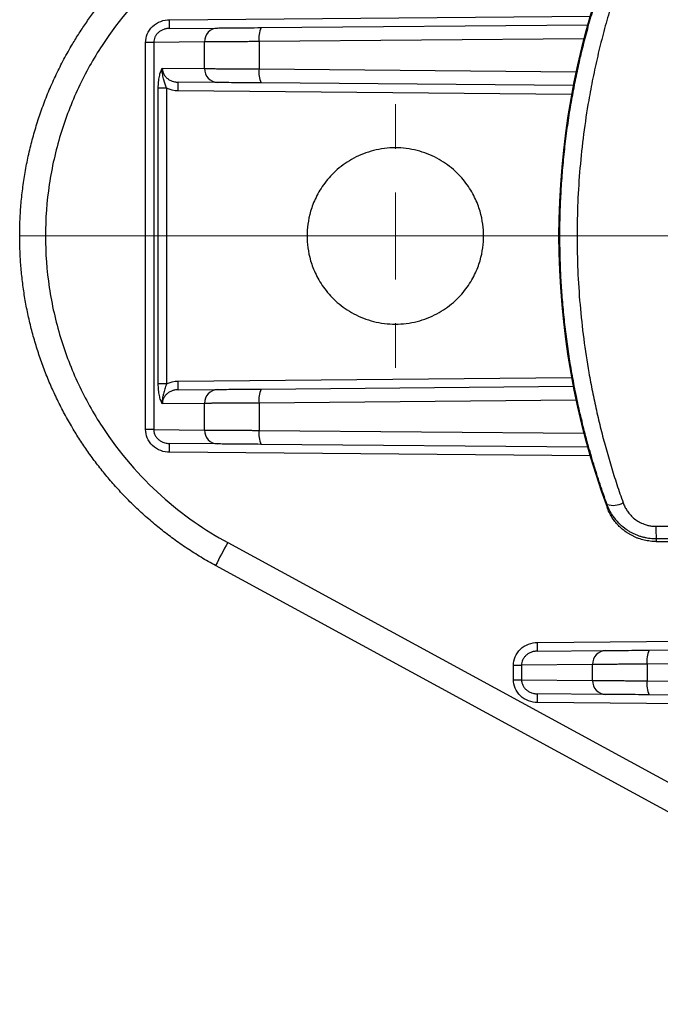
# Model space of a CAD drawing. Header units: millimetres. Extents: x 5 to 597, y 5 to 415.
# Tile 72 of 138: x 285.19 to 292.52, y 251.56 to 262.84. Entities that reach past the tile are written whole.
import ezdxf

# ---------------------------------------------------------------- set-up
doc = ezdxf.new("R2010")
doc.units = ezdxf.units.MM
doc.linetypes.add('CENTERX2', pattern=[20.32, 12.7, -2.54, 2.54, -2.54])

# ---------------------------------------------------------------- blocks, each defined once
blk = doc.blocks.new('SW_CENTERMARKSYMBOL_5')
at = {"color": 0, "linetype": 'Continuous', "lineweight": 18}
for p, q in [((0, 1), (0, 1.51)), ((0, 0), (0, 0.5)), ((-1, 0), (-1.51, 0)), ((0, 0), (-0.5, 0)), ((0, 0), (0, -0.5)), ((0, 0), (0.5, 0)), ((1, 0), (1.51, 0)), ((0, -1), (0, -1.51))]:
    blk.add_line(p, q, dxfattribs=at)

msp = doc.modelspace()

# ---------------------------------------------------------------- linework, layer by layer
at = {"color": 8, "linetype": 'Continuous', "lineweight": 25}
for p, q in [((286.9052, 262.8367), (291.7191, 262.8787)), ((291.6474, 262.6183), (287.9294, 262.5858)), ((287.9294, 262.2723), (291.5581, 262.2406)), ((291.5066, 261.9813), (287.0018, 262.0206)), ((287.0018, 258.6975), (291.5066, 258.7368)), ((291.5581, 258.4775), (287.9294, 258.4458)), ((287.9294, 258.1323), (291.6474, 258.0998)), ((291.7191, 257.8394), (286.9052, 257.8814)), ((291.1159, 255.7034), (296.5283, 255.7506)), ((296.5235, 254.9675), (291.1159, 255.0147))]:
    msp.add_line(p, q, dxfattribs=at)
at = {"color": 7, "linetype": 'Continuous', "lineweight": 25}
for p, q in [((286.9044, 262.7367), (287.455, 262.7415)), ((287.9545, 262.7458), (291.6905, 262.7784)), ((286.6309, 258.1417), (286.6309, 262.5764)), ((286.7237, 262.5764), (286.6309, 262.5764)), ((287.3051, 262.5815), (286.7237, 262.5764)), ((286.7237, 262.5764), (286.7237, 258.1417)), ((287.3051, 262.2766), (287.3051, 262.5815)), ((287.9294, 262.5858), (287.9294, 262.2723)), ((286.8219, 262.2808), (287.3051, 262.2766)), ((287.455, 262.1166), (287.0018, 262.1206)), ((286.7759, 258.6644), (286.7759, 262.0537)), ((286.8696, 262.0537), (286.7759, 262.0537)), ((286.8696, 262.0537), (286.8696, 258.6644)), ((291.5255, 262.0811), (287.9545, 262.1123)), ((286.8696, 258.6644), (286.7759, 258.6644)), ((287.9545, 258.6058), (291.5255, 258.637)), ((287.0018, 258.5975), (287.455, 258.6015)), ((287.3051, 258.4415), (286.8219, 258.4373)), ((287.3051, 258.1366), (287.3051, 258.4415)), ((287.9294, 258.4458), (287.9294, 258.1323)), ((286.7237, 258.1417), (286.6309, 258.1417)), ((286.7237, 258.1417), (287.3051, 258.1366)), ((287.455, 257.9766), (286.9044, 257.9814)), ((291.6905, 257.9397), (287.9545, 257.9723)), ((292.4731, 257.0335), (292.6334, 257.0335)), ((287.5707, 256.8465), (296.7943, 251.8214)), ((292.4754, 256.859), (292.6918, 256.859)), ((292.6367, 256.889), (292.4763, 256.889)), ((296.656, 251.558), (287.4324, 256.5831)), ((291.115, 255.6034), (291.8962, 255.6102)), ((292.3957, 255.6146), (295.8041, 255.6443)), ((295.7791, 255.4843), (292.3707, 255.4546)), ((290.8415, 255.2749), (290.8415, 255.4432)), ((290.8415, 255.4432), (290.9344, 255.4432)), ((291.7463, 255.4502), (290.9344, 255.4432)), ((290.9344, 255.4432), (290.9344, 255.2749)), ((291.7463, 255.2679), (291.7463, 255.4502)), ((292.3707, 255.4546), (292.3707, 255.2635)), ((290.8415, 255.2749), (290.9344, 255.2749)), ((290.9344, 255.2749), (291.7463, 255.2679)), ((292.3707, 255.2635), (295.7791, 255.2337)), ((291.8962, 255.1079), (291.115, 255.1147)), ((295.8041, 255.0738), (292.3957, 255.1035))]:
    msp.add_line(p, q, dxfattribs=at)
at = {"color": 7, "linetype": 'CENTERX2', "lineweight": 18}
msp.add_line((285.1896, 260.359), (331.1923, 260.359), dxfattribs=at)
at = {"color": 7, "linetype": 'Continuous', "lineweight": 25, "flags": 128}
for points in [[(291.9126, 257.2518), (291.9128, 257.2704), (291.913, 257.2851)], [(292.4763, 256.889), (292.4758, 256.8722), (292.4754, 256.859)]]:
    msp.add_lwpolyline(points, dxfattribs=at)
at = {"color": 7, "linetype": 'Continuous', "lineweight": 25}
for centre, radius, start, end in [((300.3605, 260.359), 9.0013, 159.80567, 200.19433), ((285.472, 262.7992), 1.4338, 357.50153, 1.49854), ((287.4607, 262.5858), 0.1557, 92.13173, 181.6045), ((288.1908, 262.6269), 0.2646, 153.29471, 188.93535), ((287.4607, 262.2722), 0.1557, 178.3955, 267.86827), ((288.1908, 262.2312), 0.2646, 171.06465, 206.70529), ((284.1368, 262.0706), 2.8654, 359.0002, 0.9998), ((284.1368, 258.6475), 2.8654, 359.0002, 0.9998), ((287.4607, 258.4458), 0.1557, 92.13173, 181.6045), ((288.1908, 258.4869), 0.2646, 153.29471, 188.93535), ((287.4607, 258.1322), 0.1557, 178.3955, 267.86827), ((288.1908, 258.0912), 0.2646, 171.06465, 206.70529), ((285.472, 257.9189), 1.4338, 358.50146, 2.49847), ((291.9855, 257.5012), 0.2279, 251.45503, 299.43645), ((294.45, 257.0058), 1.9771, 179.19843, 183.38818), ((291.7874, 254.465), 4.8428, 150.54325, 154.06392), ((289.6826, 255.6659), 1.4338, 357.50153, 1.49854), ((291.902, 255.4546), 0.1557, 92.13173, 181.6045), ((292.6321, 255.4957), 0.2646, 153.29471, 188.93535), ((291.902, 255.2635), 0.1557, 178.3955, 267.86827), ((292.6321, 255.2224), 0.2646, 171.06465, 206.70529), ((289.6826, 255.0522), 1.4338, 358.50146, 2.49847)]:
    msp.add_arc(centre, radius, start, end, dxfattribs=at)
for points, knots in [([(285.1896, 260.359), (285.1897, 260.3903), (285.1901, 260.4529), (285.1933, 260.5468), (285.1984, 260.6408), (285.2057, 260.7349), (285.215, 260.829), (285.2263, 260.923), (285.2398, 261.017), (285.2554, 261.1109), (285.2731, 261.2046), (285.293, 261.298), (285.3149, 261.3912), (285.339, 261.4841), (285.3652, 261.5766), (285.3935, 261.6687), (285.4239, 261.7603), (285.4564, 261.8514), (285.4911, 261.9419), (285.5278, 262.0318), (285.5667, 262.121), (285.6077, 262.2095), (285.6507, 262.2972), (285.6958, 262.3841), (285.743, 262.4701), (285.8009, 262.5702), (285.8712, 262.684), (285.956, 262.8109), (286.0464, 262.9365), (286.1428, 263.0604), (286.245, 263.1824), (286.3532, 263.3022), (286.4673, 263.4193), (286.5875, 263.5335), (286.7136, 263.6444), (286.8457, 263.7516), (286.9836, 263.8548), (287.1275, 263.9536), (287.277, 264.0479), (287.3804, 264.1059), (287.4324, 264.135)], [0, 0, 0, 0, 0.0203407, 0.0407242, 0.0611505, 0.0816196, 0.1021316, 0.1226863, 0.1432839, 0.1639243, 0.1846075, 0.2053335, 0.2261024, 0.2469141, 0.2677686, 0.288666, 0.3096062, 0.3305892, 0.3516151, 0.3726839, 0.3937954, 0.4149499, 0.4361471, 0.4573873, 0.4786703, 0.4999961, 0.5326203, 0.5657199, 0.5992949, 0.6333454, 0.6678713, 0.7028726, 0.7383494, 0.7743017, 0.8107294, 0.8476326, 0.8850112, 0.9228654, 0.9611949, 1, 1, 1, 1]), ([(287.5707, 263.8716), (287.3136, 263.7315), (287.0547, 263.5537), (286.5634, 263.1118), (286.3313, 262.8473), (286.0334, 262.3899), (285.9425, 262.2275), (285.7824, 261.8859), (285.7132, 261.7067), (285.6006, 261.336), (285.5573, 261.1445), (285.4991, 260.755), (285.4843, 260.557), (285.4843, 260.1611), (285.4991, 259.9631), (285.5573, 259.5736), (285.6006, 259.3821), (285.7132, 259.0114), (285.7824, 258.8322), (285.9425, 258.4906), (286.0334, 258.3282), (286.3313, 257.8708), (286.5634, 257.6063), (287.0547, 257.1644), (287.3136, 256.9865), (287.5707, 256.8465)], [0, 0, 0, 0, 0.125, 0.125, 0.25, 0.25, 0.3125, 0.3125, 0.375, 0.375, 0.4375, 0.4375, 0.5, 0.5, 0.5625, 0.5625, 0.625, 0.625, 0.6875, 0.6875, 0.75, 0.75, 0.875, 0.875, 1, 1, 1, 1]), ([(291.3732, 260.359), (291.3734, 260.3991), (291.3737, 260.4793), (291.3762, 260.5997), (291.3802, 260.7201), (291.3858, 260.8405), (291.3931, 260.961), (291.4019, 261.0814), (291.4124, 261.2019), (291.4246, 261.3223), (291.4383, 261.4426), (291.4537, 261.5628), (291.4707, 261.683), (291.4893, 261.803), (291.5151, 261.9552), (291.5499, 262.1397), (291.5962, 262.356), (291.648, 262.5722), (291.7055, 262.7884), (291.7688, 263.0041), (291.8375, 263.2195), (291.8878, 263.3616), (291.913, 263.433)], [0, 0, 0, 0, 0.0379719, 0.0759799, 0.1140279, 0.1521196, 0.1902587, 0.228449, 0.266694, 0.3049977, 0.3433635, 0.3817952, 0.4202965, 0.4588708, 0.4975219, 0.5675788, 0.6381776, 0.7093388, 0.7810824, 0.8534278, 0.9263942, 1, 1, 1, 1]), ([(292.0975, 263.4154), (292.0832, 263.3745), (292.0544, 263.2928), (292.0136, 263.1694), (291.9743, 263.0456), (291.937, 262.9213), (291.9014, 262.7966), (291.8676, 262.6715), (291.8357, 262.546), (291.8055, 262.4201), (291.7771, 262.2938), (291.7506, 262.1672), (291.7258, 262.0402), (291.6644, 261.6998), (291.592, 261.1402), (291.5585, 260.3559), (291.5925, 259.5702), (291.6699, 258.9777), (291.7447, 258.5769), (291.7904, 258.3615), (291.8412, 258.1472), (291.8973, 257.934), (291.9587, 257.7221), (292.0249, 257.5112), (292.0733, 257.3723), (292.0975, 257.3027)], [0, 0, 0, 0, 0.0212493, 0.0424324, 0.0635529, 0.0846145, 0.1056208, 0.1265755, 0.1474823, 0.168345, 0.1891674, 0.2099532, 0.2307063, 0.2514305, 0.3761765, 0.5002754, 0.6250399, 0.7504708, 0.7857475, 0.8211167, 0.8565972, 0.8922074, 0.9279659, 0.9638908, 1, 1, 1, 1]), ([(286.6309, 262.5764), (286.6309, 262.6069), (286.6368, 262.6398), (286.6635, 262.7036), (286.6844, 262.7342), (286.7378, 262.7849), (286.7703, 262.8049), (286.8378, 262.8305), (286.8728, 262.8364), (286.9052, 262.8367)], [0, 0, 0, 0, 0.25, 0.25, 0.5, 0.5, 0.75, 0.75, 1, 1, 1, 1]), ([(286.9044, 262.7367), (286.8973, 262.7364), (286.8841, 262.7359), (286.8658, 262.7329), (286.8507, 262.7293), (286.8298, 262.7225), (286.8042, 262.7106), (286.7755, 262.6897), (286.7524, 262.6647), (286.7358, 262.6362), (286.7256, 262.6065), (286.7243, 262.5864), (286.7237, 262.5764)], [0, 0, 0, 0, 0.0802803, 0.1497653, 0.2084543, 0.2563489, 0.3987535, 0.5239296, 0.6548736, 0.776526, 0.8896201, 1, 1, 1, 1]), ([(287.455, 262.7415), (287.4727, 262.7416), (287.4978, 262.7418), (287.5624, 262.7424), (287.6018, 262.7428), (287.6913, 262.7435), (287.7414, 262.744), (287.8461, 262.7449), (287.9007, 262.7454), (287.9545, 262.7458)], [0, 0, 0, 0, 0.25, 0.25, 0.5, 0.5, 0.75, 0.75, 1, 1, 1, 1]), ([(287.9294, 262.5858), (287.9164, 262.5857), (287.8904, 262.5856), (287.8522, 262.5853), (287.815, 262.585), (287.7789, 262.5848), (287.744, 262.5846), (287.7103, 262.5843), (287.6778, 262.5841), (287.6465, 262.5839), (287.6166, 262.5837), (287.588, 262.5835), (287.5607, 262.5833), (287.5347, 262.5831), (287.5101, 262.583), (287.4869, 262.5828), (287.4649, 262.5826), (287.4443, 262.5825), (287.425, 262.5824), (287.4069, 262.5822), (287.3901, 262.5821), (287.3745, 262.582), (287.3602, 262.5819), (287.3469, 262.5818), (287.3349, 262.5817), (287.3239, 262.5816), (287.3139, 262.5815), (287.308, 262.5815), (287.3051, 262.5815)], [0, 0, 0, 0, 0.0464301, 0.0922227, 0.1373778, 0.1818955, 0.2257757, 0.2690185, 0.3116238, 0.3535916, 0.3949219, 0.4356148, 0.4756702, 0.515088, 0.5538684, 0.5920113, 0.6295167, 0.6663846, 0.7026149, 0.7382078, 0.7731631, 0.807481, 0.8411613, 0.8742041, 0.9066094, 0.9383771, 0.9695073, 1, 1, 1, 1]), ([(286.7759, 262.0537), (286.7759, 262.0773), (286.777, 262.1004), (286.7813, 262.1453), (286.7845, 262.1669), (286.7926, 262.2063), (286.7976, 262.2245), (286.8088, 262.256), (286.8153, 262.2696), (286.8219, 262.2808)], [0, 0, 0, 0, 0.25, 0.25, 0.5, 0.5, 0.75, 0.75, 1, 1, 1, 1]), ([(286.8696, 262.0537), (286.8598, 262.0824), (286.8504, 262.1124), (286.8357, 262.1639), (286.8305, 262.1824), (286.8222, 262.2252), (286.8185, 262.2503), (286.8219, 262.2808)], [0, 0, 0, 0, 0.5, 0.5, 0.75, 0.75, 1, 1, 1, 1]), ([(286.8219, 262.2808), (286.8221, 262.2752), (286.8225, 262.2637), (286.8258, 262.2466), (286.8311, 262.2296), (286.8387, 262.2129), (286.8484, 262.1969), (286.8604, 262.1817), (286.8775, 262.1646), (286.9021, 262.1466), (286.9322, 262.1326), (286.966, 262.1228), (286.9886, 262.1214), (287.0018, 262.1206)], [0, 0, 0, 0, 0.0631511, 0.1276236, 0.1936556, 0.2614687, 0.3312675, 0.4032397, 0.4775566, 0.6025347, 0.7446913, 0.8508256, 1, 1, 1, 1]), ([(287.3051, 262.2766), (287.3096, 262.2766), (287.3189, 262.2765), (287.3355, 262.2764), (287.3545, 262.2763), (287.3762, 262.2761), (287.4008, 262.2759), (287.4282, 262.2757), (287.4587, 262.2755), (287.4922, 262.2753), (287.5288, 262.275), (287.5686, 262.2747), (287.6115, 262.2744), (287.6574, 262.2741), (287.7064, 262.2738), (287.7583, 262.2734), (287.813, 262.2731), (287.8702, 262.2727), (287.9095, 262.2724), (287.9294, 262.2723)], [0, 0, 0, 0, 0.0468958, 0.0952827, 0.1451607, 0.1965298, 0.2493899, 0.303741, 0.3595831, 0.4169161, 0.47574, 0.5360548, 0.5978605, 0.661157, 0.7259442, 0.7922221, 0.8599908, 0.9292501, 1, 1, 1, 1]), ([(287.9545, 262.1123), (287.9007, 262.1127), (287.8461, 262.1132), (287.7414, 262.1141), (287.6913, 262.1146), (287.6018, 262.1153), (287.5624, 262.1157), (287.4978, 262.1162), (287.4727, 262.1165), (287.455, 262.1166)], [0, 0, 0, 0, 0.25, 0.25, 0.5, 0.5, 0.75, 0.75, 1, 1, 1, 1]), ([(290.4996, 260.359), (290.4996, 260.4432), (290.4893, 260.5384), (290.4441, 260.6936), (290.4239, 260.7472), (290.3709, 260.856), (290.338, 260.9112), (290.2572, 261.0189), (290.2093, 261.0715), (290.0981, 261.1685), (290.0347, 261.2129), (289.8949, 261.2875), (289.8185, 261.3176), (289.6578, 261.3584), (289.5737, 261.369), (289.4054, 261.369), (289.3213, 261.3584), (289.1606, 261.3176), (289.0842, 261.2875), (288.9444, 261.2129), (288.881, 261.1685), (288.7698, 261.0715), (288.722, 261.0189), (288.6412, 260.9112), (288.6082, 260.856), (288.5552, 260.7472), (288.535, 260.6936), (288.4898, 260.5384), (288.4796, 260.4432), (288.4796, 260.359)], [0, 0, 0, 0, 0.125, 0.125, 0.1875, 0.1875, 0.25, 0.25, 0.3125, 0.3125, 0.375, 0.375, 0.4375, 0.4375, 0.5, 0.5, 0.5625, 0.5625, 0.625, 0.625, 0.6875, 0.6875, 0.75, 0.75, 0.8125, 0.8125, 0.875, 0.875, 1, 1, 1, 1]), ([(287.4324, 256.5831), (287.4042, 256.5987), (287.348, 256.6297), (287.2654, 256.6785), (287.1844, 256.7287), (287.105, 256.7804), (287.0274, 256.8334), (286.9514, 256.8877), (286.8771, 256.9432), (286.8045, 257), (286.7336, 257.0579), (286.6645, 257.1169), (286.5971, 257.1769), (286.5314, 257.2378), (286.4675, 257.2997), (286.4053, 257.3624), (286.3448, 257.4259), (286.2861, 257.4902), (286.2291, 257.5551), (286.1738, 257.6207), (286.1202, 257.6869), (286.0684, 257.7537), (286.0182, 257.8209), (285.9697, 257.8886), (285.9229, 257.9567), (285.8778, 258.0251), (285.8343, 258.0938), (285.7749, 258.1917), (285.7022, 258.3201), (285.62, 258.481), (285.5448, 258.6445), (285.4767, 258.8105), (285.4159, 258.9785), (285.3623, 259.1482), (285.3159, 259.3193), (285.2767, 259.4916), (285.2448, 259.6646), (285.22, 259.8382), (285.2025, 260.0119), (285.1916, 260.1856), (285.1902, 260.3013), (285.1896, 260.359)], [0, 0, 0, 0, 0.02095492, 0.04177198, 0.06245118, 0.08299254, 0.10339604, 0.1236617, 0.1437895, 0.16377945, 0.18363156, 0.20334581, 0.22292222, 0.24236079, 0.2616615, 0.28082438, 0.29984941, 0.31873659, 0.33748594, 0.35609744, 0.37457111, 0.39290693, 0.41110492, 0.42916507, 0.44708739, 0.46487187, 0.48251852, 0.50002733, 0.53936219, 0.57855108, 0.61759404, 0.65649106, 0.69524217, 0.73384738, 0.77230671, 0.81062017, 0.84878778, 0.88680955, 0.9246855, 0.96241564, 1, 1, 1, 1]), ([(288.4796, 260.359), (288.4796, 260.2749), (288.4898, 260.1797), (288.535, 260.0245), (288.5552, 259.9709), (288.6082, 259.8621), (288.6412, 259.8069), (288.722, 259.6992), (288.7698, 259.6466), (288.881, 259.5496), (288.9444, 259.5051), (289.0842, 259.4306), (289.1606, 259.4005), (289.3213, 259.3597), (289.4054, 259.349), (289.5737, 259.349), (289.6578, 259.3597), (289.8185, 259.4005), (289.8949, 259.4306), (290.0347, 259.5051), (290.0981, 259.5496), (290.2093, 259.6466), (290.2572, 259.6992), (290.338, 259.8069), (290.3709, 259.8621), (290.4239, 259.9709), (290.4441, 260.0245), (290.4893, 260.1797), (290.4996, 260.2749), (290.4996, 260.359)], [0, 0, 0, 0, 0.125, 0.125, 0.1875, 0.1875, 0.25, 0.25, 0.3125, 0.3125, 0.375, 0.375, 0.4375, 0.4375, 0.5, 0.5, 0.5625, 0.5625, 0.625, 0.625, 0.6875, 0.6875, 0.75, 0.75, 0.8125, 0.8125, 0.875, 0.875, 1, 1, 1, 1]), ([(291.913, 257.2851), (291.8994, 257.3233), (291.8721, 257.3995), (291.8332, 257.5144), (291.7958, 257.6295), (291.7601, 257.7447), (291.726, 257.8601), (291.6936, 257.9756), (291.6627, 258.0912), (291.6335, 258.2068), (291.6059, 258.3225), (291.5799, 258.4382), (291.5555, 258.5538), (291.5327, 258.6695), (291.5048, 258.821), (291.4739, 259.009), (291.4428, 259.2336), (291.4174, 259.4586), (291.3976, 259.6837), (291.3836, 259.9089), (291.3749, 260.134), (291.3738, 260.2841), (291.3732, 260.359)], [0, 0, 0, 0, 0.0394515, 0.0787174, 0.1178007, 0.1567041, 0.1954304, 0.2339827, 0.2723638, 0.3105767, 0.3486245, 0.3865102, 0.4242369, 0.4618077, 0.4992258, 0.5714208, 0.6433573, 0.7150592, 0.7865502, 0.8578544, 0.9289962, 1, 1, 1, 1]), ([(286.8219, 258.4373), (286.8152, 258.4486), (286.8088, 258.4621), (286.7976, 258.4936), (286.7926, 258.5118), (286.7845, 258.5512), (286.7813, 258.5728), (286.777, 258.6177), (286.7759, 258.6408), (286.7759, 258.6644)], [0, 0, 0, 0, 0.25, 0.25, 0.5, 0.5, 0.75, 0.75, 1, 1, 1, 1]), ([(286.8696, 258.6644), (286.8694, 258.6638), (286.8689, 258.6626), (286.8681, 258.6602), (286.8667, 258.656), (286.8639, 258.6475), (286.8585, 258.6307), (286.8511, 258.6068), (286.8427, 258.5787), (286.8338, 258.5474), (286.8256, 258.5131), (286.8199, 258.4751), (286.8212, 258.4498), (286.8219, 258.4373)], [0, 0, 0, 0, 0.0078138, 0.0156498, 0.0313035, 0.0625531, 0.124929, 0.2497786, 0.3743309, 0.4998039, 0.6727931, 0.8376558, 1, 1, 1, 1]), ([(287.0018, 258.5975), (286.9947, 258.5973), (286.9815, 258.5967), (286.9634, 258.5938), (286.9483, 258.5901), (286.9275, 258.5834), (286.9021, 258.5715), (286.8734, 258.5505), (286.8505, 258.5255), (286.8339, 258.4971), (286.8238, 258.4674), (286.8225, 258.4472), (286.8219, 258.4373)], [0, 0, 0, 0, 0.0800535, 0.149341, 0.2078616, 0.2556168, 0.3977554, 0.5228321, 0.6538563, 0.7757526, 0.8892036, 1, 1, 1, 1]), ([(287.455, 258.6015), (287.4727, 258.6016), (287.4978, 258.6018), (287.5624, 258.6024), (287.6018, 258.6028), (287.6913, 258.6035), (287.7414, 258.604), (287.8461, 258.6049), (287.9007, 258.6054), (287.9545, 258.6058)], [0, 0, 0, 0, 0.25, 0.25, 0.5, 0.5, 0.75, 0.75, 1, 1, 1, 1]), ([(287.9294, 258.4458), (287.9164, 258.4457), (287.8904, 258.4456), (287.8522, 258.4453), (287.815, 258.445), (287.7789, 258.4448), (287.744, 258.4446), (287.7103, 258.4443), (287.6778, 258.4441), (287.6465, 258.4439), (287.6166, 258.4437), (287.588, 258.4435), (287.5607, 258.4433), (287.5347, 258.4431), (287.5101, 258.443), (287.4869, 258.4428), (287.4649, 258.4426), (287.4443, 258.4425), (287.425, 258.4424), (287.4069, 258.4422), (287.3901, 258.4421), (287.3745, 258.442), (287.3602, 258.4419), (287.3469, 258.4418), (287.3349, 258.4417), (287.3239, 258.4416), (287.3139, 258.4415), (287.308, 258.4415), (287.3051, 258.4415)], [0, 0, 0, 0, 0.0464301, 0.0922227, 0.1373778, 0.1818955, 0.2257757, 0.2690185, 0.3116238, 0.3535916, 0.3949219, 0.4356148, 0.4756702, 0.515088, 0.5538684, 0.5920113, 0.6295167, 0.6663846, 0.7026149, 0.7382078, 0.7731631, 0.807481, 0.8411613, 0.8742041, 0.9066094, 0.9383771, 0.9695073, 1, 1, 1, 1]), ([(286.9052, 257.8814), (286.8728, 257.8817), (286.8378, 257.8876), (286.7703, 257.9132), (286.7378, 257.9332), (286.6844, 257.9839), (286.6635, 258.0145), (286.6368, 258.0783), (286.6309, 258.1112), (286.6309, 258.1417)], [0, 0, 0, 0, 0.25, 0.25, 0.5, 0.5, 0.75, 0.75, 1, 1, 1, 1]), ([(286.7237, 258.1417), (286.7239, 258.136), (286.7243, 258.1245), (286.7276, 258.1074), (286.733, 258.0904), (286.7405, 258.0738), (286.7503, 258.0577), (286.7623, 258.0426), (286.7795, 258.0254), (286.8042, 258.0075), (286.8345, 257.9934), (286.8685, 257.9837), (286.8911, 257.9823), (286.9044, 257.9814)], [0, 0, 0, 0, 0.0629116, 0.1271537, 0.1929765, 0.2606128, 0.3302772, 0.402166, 0.4764582, 0.6015358, 0.7439575, 0.8504001, 1, 1, 1, 1]), ([(287.3051, 258.1366), (287.3096, 258.1366), (287.3189, 258.1365), (287.3355, 258.1364), (287.3545, 258.1363), (287.3762, 258.1361), (287.4008, 258.1359), (287.4282, 258.1357), (287.4587, 258.1355), (287.4922, 258.1353), (287.5288, 258.135), (287.5686, 258.1347), (287.6115, 258.1344), (287.6574, 258.1341), (287.7064, 258.1338), (287.7583, 258.1334), (287.813, 258.1331), (287.8702, 258.1327), (287.9095, 258.1324), (287.9294, 258.1323)], [0, 0, 0, 0, 0.0468958, 0.0952827, 0.1451607, 0.1965298, 0.2493899, 0.303741, 0.3595831, 0.4169161, 0.47574, 0.5360548, 0.5978605, 0.661157, 0.7259442, 0.7922221, 0.8599908, 0.9292501, 1, 1, 1, 1]), ([(287.9545, 257.9723), (287.9007, 257.9727), (287.8461, 257.9732), (287.7414, 257.9741), (287.6913, 257.9746), (287.6018, 257.9753), (287.5624, 257.9757), (287.4978, 257.9762), (287.4727, 257.9765), (287.455, 257.9766)], [0, 0, 0, 0, 0.25, 0.25, 0.5, 0.5, 0.75, 0.75, 1, 1, 1, 1]), ([(292.4763, 256.889), (292.4648, 256.8892), (292.4414, 256.8896), (292.4062, 256.8928), (292.3707, 256.898), (292.3351, 256.9056), (292.2996, 256.9154), (292.2645, 256.9275), (292.2298, 256.9419), (292.1959, 256.9585), (292.163, 256.9774), (292.1176, 257.0074), (292.0605, 257.0543), (292.0089, 257.1118), (291.9698, 257.1677), (291.939, 257.2206), (291.9222, 257.2623), (291.913, 257.2851)], [0, 0, 0, 0, 0.0471336, 0.0950766, 0.143773, 0.1931589, 0.2431634, 0.293709, 0.3447125, 0.3960861, 0.4477381, 0.4995745, 0.6185557, 0.7492325, 0.8148202, 0.8989687, 1, 1, 1, 1]), ([(292.0975, 257.3027), (292.1004, 257.295), (292.1061, 257.2798), (292.1164, 257.2577), (292.1278, 257.2362), (292.1405, 257.2154), (292.1614, 257.1853), (292.1934, 257.1481), (292.2404, 257.1081), (292.2929, 257.0756), (292.344, 257.0542), (292.3906, 257.0416), (292.4316, 257.0347), (292.4592, 257.0339), (292.4731, 257.0335)], [0, 0, 0, 0, 0.050532, 0.100707, 0.1506928, 0.200659, 0.2507756, 0.3763346, 0.5006402, 0.6259436, 0.7503049, 0.833837, 0.9167281, 1, 1, 1, 1]), ([(292.4754, 256.859), (292.4639, 256.8592), (292.441, 256.8596), (292.4069, 256.8627), (292.373, 256.8675), (292.3396, 256.8743), (292.3068, 256.8829), (292.2749, 256.8932), (292.2439, 256.9052), (292.214, 256.9187), (292.1853, 256.9336), (292.1579, 256.9497), (292.1243, 256.9718), (292.0852, 257.0021), (292.0421, 257.0427), (292.0022, 257.0886), (291.9668, 257.1391), (291.936, 257.1936), (291.9204, 257.2323), (291.9126, 257.2518)], [0, 0, 0, 0, 0.0470124, 0.0940049, 0.1408814, 0.1875462, 0.2339055, 0.279868, 0.3253461, 0.3702569, 0.4145222, 0.45807, 0.5008342, 0.5795689, 0.66074, 0.7438982, 0.8285346, 0.9140953, 1, 1, 1, 1]), ([(290.8415, 255.4432), (290.8415, 255.4737), (290.8474, 255.5066), (290.8741, 255.5703), (290.895, 255.601), (290.9485, 255.6517), (290.9809, 255.6716), (291.0485, 255.6973), (291.0834, 255.7031), (291.1159, 255.7034)], [0, 0, 0, 0, 0.25, 0.25, 0.5, 0.5, 0.75, 0.75, 1, 1, 1, 1]), ([(291.115, 255.6034), (291.1079, 255.6031), (291.0947, 255.6026), (291.0765, 255.5997), (291.0614, 255.596), (291.0404, 255.5893), (291.0149, 255.5774), (290.9861, 255.5564), (290.9631, 255.5314), (290.9464, 255.503), (290.9362, 255.4733), (290.935, 255.4531), (290.9344, 255.4432)], [0, 0, 0, 0, 0.0802803, 0.1497653, 0.2084543, 0.2563489, 0.3987535, 0.5239296, 0.6548736, 0.776526, 0.8896201, 1, 1, 1, 1]), ([(291.8962, 255.6102), (291.914, 255.6104), (291.9391, 255.6106), (292.0036, 255.6112), (292.0431, 255.6115), (292.1326, 255.6123), (292.1826, 255.6127), (292.2873, 255.6136), (292.3419, 255.6141), (292.3957, 255.6146)], [0, 0, 0, 0, 0.25, 0.25, 0.5, 0.5, 0.75, 0.75, 1, 1, 1, 1]), ([(292.3707, 255.4546), (292.3576, 255.4545), (292.3317, 255.4543), (292.2935, 255.4541), (292.2563, 255.4538), (292.2202, 255.4536), (292.1853, 255.4533), (292.1515, 255.4531), (292.119, 255.4529), (292.0878, 255.4527), (292.0579, 255.4525), (292.0292, 255.4523), (292.0019, 255.4521), (291.976, 255.4519), (291.9514, 255.4517), (291.9281, 255.4515), (291.9062, 255.4514), (291.8856, 255.4512), (291.8662, 255.4511), (291.8482, 255.451), (291.8314, 255.4509), (291.8158, 255.4507), (291.8014, 255.4506), (291.7882, 255.4505), (291.7761, 255.4505), (291.7651, 255.4504), (291.7551, 255.4503), (291.7492, 255.4503), (291.7463, 255.4502)], [0, 0, 0, 0, 0.0464301, 0.0922227, 0.1373778, 0.1818955, 0.2257757, 0.2690185, 0.3116238, 0.3535916, 0.3949219, 0.4356148, 0.4756702, 0.515088, 0.5538684, 0.5920113, 0.6295167, 0.6663846, 0.7026149, 0.7382078, 0.7731631, 0.807481, 0.8411613, 0.8742041, 0.9066094, 0.9383771, 0.9695073, 1, 1, 1, 1]), ([(291.1159, 255.0147), (291.0834, 255.015), (291.0485, 255.0208), (290.9809, 255.0465), (290.9485, 255.0664), (290.895, 255.1171), (290.8741, 255.1478), (290.8474, 255.2115), (290.8415, 255.2444), (290.8415, 255.2749)], [0, 0, 0, 0, 0.25, 0.25, 0.5, 0.5, 0.75, 0.75, 1, 1, 1, 1]), ([(290.9344, 255.2749), (290.9346, 255.2693), (290.935, 255.2578), (290.9383, 255.2407), (290.9436, 255.2237), (290.9512, 255.207), (290.961, 255.191), (290.973, 255.1758), (290.9902, 255.1587), (291.0149, 255.1407), (291.0451, 255.1267), (291.0792, 255.1169), (291.1018, 255.1155), (291.115, 255.1147)], [0, 0, 0, 0, 0.0629116, 0.1271537, 0.1929765, 0.2606128, 0.3302772, 0.402166, 0.4764582, 0.6015358, 0.7439575, 0.8504001, 1, 1, 1, 1]), ([(291.7463, 255.2679), (291.7509, 255.2678), (291.7601, 255.2678), (291.7767, 255.2676), (291.7958, 255.2675), (291.8175, 255.2673), (291.842, 255.2672), (291.8695, 255.267), (291.8999, 255.2667), (291.9334, 255.2665), (291.9701, 255.2662), (292.0098, 255.266), (292.0527, 255.2657), (292.0987, 255.2654), (292.1477, 255.265), (292.1996, 255.2647), (292.2542, 255.2643), (292.3114, 255.2639), (292.3508, 255.2636), (292.3707, 255.2635)], [0, 0, 0, 0, 0.0468958, 0.0952827, 0.1451607, 0.1965298, 0.2493899, 0.303741, 0.3595831, 0.4169161, 0.47574, 0.5360548, 0.5978605, 0.661157, 0.7259442, 0.7922221, 0.8599908, 0.9292501, 1, 1, 1, 1]), ([(292.3957, 255.1035), (292.3419, 255.104), (292.2873, 255.1044), (292.1826, 255.1054), (292.1326, 255.1058), (292.0431, 255.1066), (292.0036, 255.1069), (291.9391, 255.1075), (291.914, 255.1077), (291.8962, 255.1079)], [0, 0, 0, 0, 0.25, 0.25, 0.5, 0.5, 0.75, 0.75, 1, 1, 1, 1])]:
    msp.add_open_spline(points, degree=3, knots=knots, dxfattribs=at)
for points in [[(287.0018, 262.0206), (286.9562, 262.021), (286.9094, 262.0327), (286.8696, 262.0537)], [(286.8696, 258.6644), (286.9094, 258.6854), (286.9562, 258.6971), (287.0018, 258.6975)]]:
    msp.add_open_spline(points, degree=3, dxfattribs=at)

# ---------------------------------------------------------------- block references
at = {"color": 7, "linetype": 'Continuous', "lineweight": 18}
msp.add_blockref('SW_CENTERMARKSYMBOL_5', (289.4896, 260.359), dxfattribs=at)

doc.saveas('drawing.dxf')
